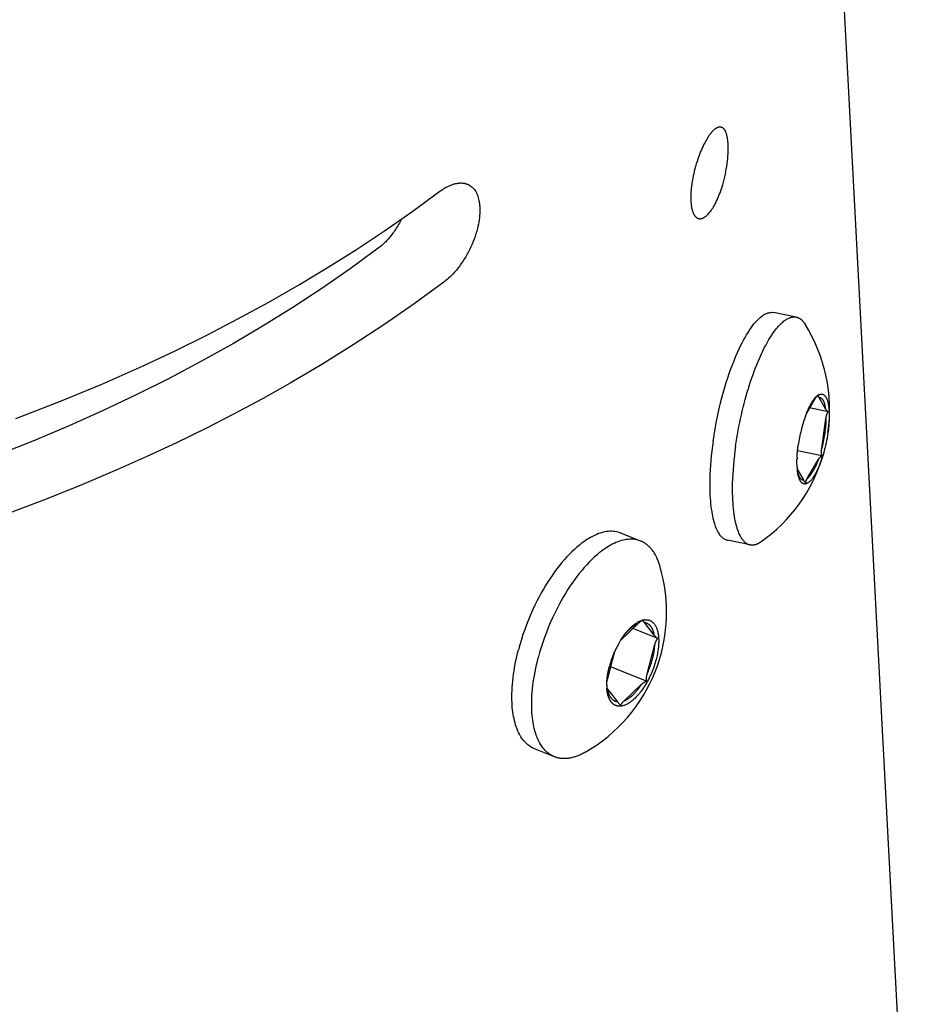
# Model space of a CAD drawing. Extents: x 0 to 1189, y 0 to 841.
# Tile 16 of 84: x 145 to 167, y 132 to 156. Entities that reach past the tile are written whole.
import ezdxf

# ---------------------------------------------------------------- set-up
doc = ezdxf.new("R2010")
doc.units = 0
doc.header["$LTSCALE"] = 65.395
doc.layers.add('connessioni_resistenze_c0_BL8', color=7, linetype='CONTINUOUS')

# ---------------------------------------------------------------- blocks, each defined once
blk = doc.blocks.new('CONNESSIONI_RESISTENZE_C0_BL8', base_point=(121.248, 178.508))
at = {"layer": 'connessioni_resistenze_c0_BL8', "color": 2, "linetype": 'CONTINUOUS'}
for p, q in [((166.783, 125.785), (164.653, 166.052)), ((164.007, 148.803), (163.464, 148.913)), ((164.459, 146.83), (164.253, 146.476)), ((164.713, 146.593), (164.557, 146.869)), ((164.78, 146.521), (164.332, 146.612)), ((164.622, 145.636), (164.725, 146.357)), ((164.629, 145.459), (164.041, 145.578)), ((164.276, 144.913), (164.537, 145.36)), ((164.034, 145.135), (164.18, 144.876)), ((160.257, 143.404), (159.779, 143.595)), ((162.895, 143.315), (162.352, 143.425)), ((160.196, 141.415), (159.777, 141.018)), ((160.669, 141.056), (160.07, 141.295)), ((159.63, 140.743), (159.451, 140.061)), ((160.399, 140.029), (159.533, 140.375)), ((159.851, 139.545), (160.273, 139.945)), ((158.178, 138.204), (157.701, 138.395))]:
    blk.add_line(p, q, dxfattribs=at)
for points in [[(162.194, 153.381), (162.187, 153.383), (162.181, 153.383), (162.174, 153.384), (162.168, 153.384), (162.161, 153.384), (162.154, 153.383), (162.148, 153.382), (162.14, 153.381), (162.133, 153.379), (162.126, 153.377), (162.118, 153.374), (162.111, 153.371), (162.104, 153.368), (162.098, 153.365), (162.088, 153.36), (162.079, 153.355), (162.07, 153.349), (162.061, 153.343), (162.053, 153.337), (162.044, 153.331), (162.035, 153.323), (162.025, 153.314), (162.016, 153.306), (162.007, 153.297), (161.998, 153.288), (161.989, 153.279), (161.977, 153.266), (161.966, 153.253), (161.954, 153.239), (161.943, 153.225), (161.933, 153.212), (161.921, 153.195), (161.909, 153.179), (161.897, 153.163), (161.886, 153.146), (161.875, 153.129), (161.863, 153.11), (161.852, 153.091), (161.841, 153.072), (161.829, 153.052), (161.819, 153.033), (161.804, 153.006), (161.79, 152.979), (161.776, 152.952), (161.763, 152.924)], [(162.367, 152.962), (162.366, 152.981), (162.364, 152.999), (162.363, 153.017), (162.361, 153.036), (162.359, 153.054), (162.357, 153.073), (162.354, 153.091), (162.351, 153.109), (162.348, 153.127), (162.345, 153.141), (162.342, 153.155), (162.339, 153.169), (162.336, 153.183), (162.332, 153.197), (162.329, 153.209), (162.325, 153.221), (162.321, 153.232), (162.317, 153.244), (162.312, 153.256), (162.309, 153.264), (162.305, 153.272), (162.301, 153.281), (162.297, 153.289), (162.293, 153.297), (162.288, 153.304), (162.284, 153.311), (162.28, 153.317), (162.275, 153.324), (162.27, 153.33), (162.265, 153.336), (162.26, 153.342), (162.256, 153.346), (162.252, 153.35), (162.248, 153.354), (162.243, 153.358), (162.238, 153.361), (162.234, 153.364), (162.229, 153.368), (162.224, 153.37), (162.219, 153.373), (162.214, 153.375), (162.209, 153.377), (162.204, 153.379), (162.199, 153.38), (162.194, 153.381)], [(161.763, 152.924), (161.743, 152.88), (161.723, 152.836), (161.704, 152.791), (161.685, 152.746), (161.668, 152.7), (161.651, 152.654), (161.635, 152.608), (161.616, 152.551), (161.598, 152.493), (161.581, 152.435), (161.565, 152.376), (161.55, 152.317), (161.536, 152.258), (161.525, 152.209), (161.515, 152.16), (161.506, 152.11), (161.498, 152.06), (161.49, 152.011), (161.484, 151.961), (161.478, 151.911), (161.474, 151.87), (161.471, 151.83), (161.468, 151.789), (161.467, 151.749), (161.466, 151.711), (161.466, 151.674), (161.466, 151.637), (161.468, 151.6)], [(161.852, 151.252), (161.87, 151.269), (161.888, 151.287), (161.904, 151.306), (161.923, 151.328), (161.94, 151.35), (161.957, 151.373), (161.976, 151.401), (161.994, 151.429), (162.011, 151.457), (162.028, 151.485), (162.044, 151.514), (162.06, 151.544), (162.08, 151.585), (162.1, 151.627), (162.119, 151.669), (162.136, 151.711), (162.154, 151.754), (162.171, 151.801), (162.188, 151.848), (162.205, 151.896), (162.22, 151.944), (162.235, 151.992), (162.253, 152.055), (162.269, 152.118), (162.285, 152.181), (162.299, 152.245), (162.312, 152.309), (162.323, 152.373), (162.334, 152.436), (162.343, 152.501), (162.351, 152.561), (162.357, 152.622), (162.362, 152.683), (162.366, 152.744), (162.368, 152.787), (162.369, 152.831), (162.369, 152.875), (162.368, 152.918), (162.367, 152.962)], [(155.415, 151.835), (155.436, 151.85), (155.457, 151.865), (155.479, 151.879), (155.5, 151.893), (155.522, 151.906), (155.545, 151.919), (155.567, 151.931), (155.59, 151.943), (155.608, 151.953), (155.627, 151.961), (155.645, 151.97), (155.664, 151.978), (155.682, 151.985), (155.701, 151.992), (155.72, 151.999), (155.74, 152.005), (155.759, 152.011), (155.779, 152.016), (155.794, 152.02), (155.81, 152.023), (155.826, 152.026), (155.841, 152.029), (155.857, 152.031), (155.873, 152.033), (155.889, 152.034), (155.905, 152.035), (155.921, 152.035), (155.937, 152.035), (155.953, 152.034), (155.966, 152.033), (155.979, 152.032), (155.992, 152.03), (156.006, 152.027), (156.019, 152.025), (156.032, 152.022), (156.044, 152.018), (156.056, 152.014), (156.069, 152.01), (156.081, 152.006), (156.093, 152.001), (156.104, 151.995)], [(156.104, 151.995), (156.128, 151.983), (156.15, 151.969), (156.172, 151.953), (156.192, 151.936), (156.212, 151.917), (156.231, 151.896), (156.248, 151.875), (156.265, 151.852), (156.281, 151.826), (156.295, 151.799), (156.309, 151.772), (156.32, 151.744), (156.332, 151.712), (156.342, 151.679), (156.351, 151.647), (156.358, 151.614), (156.365, 151.575), (156.371, 151.536), (156.375, 151.497), (156.378, 151.457), (156.38, 151.418), (156.38, 151.378), (156.379, 151.339), (156.378, 151.3), (156.374, 151.247), (156.369, 151.195), (156.362, 151.143), (156.353, 151.091), (156.344, 151.04), (156.333, 150.989), (156.321, 150.938), (156.304, 150.873), (156.285, 150.81), (156.264, 150.746), (156.242, 150.684), (156.218, 150.622), (156.193, 150.56), (156.165, 150.498), (156.136, 150.437), (156.105, 150.377), (156.073, 150.317), (156.039, 150.258), (156.004, 150.2), (155.969, 150.145), (155.932, 150.091), (155.894, 150.039), (155.854, 149.987), (155.813, 149.936), (155.771, 149.886), (155.736, 149.849), (155.701, 149.812), (155.665, 149.776), (155.627, 149.741), (155.589, 149.707), (155.55, 149.674), (155.509, 149.643)], [(145.19, 146.357), (146.224, 146.756), (147.248, 147.18), (148.261, 147.629), (149.03, 147.99), (149.793, 148.366), (150.547, 148.757), (151.293, 149.164), (152.031, 149.586), (152.723, 150.003), (153.406, 150.434), (154.08, 150.881), (154.743, 151.343), (155.415, 151.835)], [(161.468, 151.6), (161.469, 151.582), (161.47, 151.564), (161.472, 151.545), (161.474, 151.527), (161.476, 151.509), (161.478, 151.49), (161.481, 151.472), (161.484, 151.454), (161.487, 151.436), (161.49, 151.424), (161.493, 151.412), (161.495, 151.4), (161.498, 151.388), (161.502, 151.377), (161.505, 151.365), (161.509, 151.353), (161.513, 151.342), (161.517, 151.33), (161.522, 151.319), (161.527, 151.308), (161.53, 151.299), (161.534, 151.291), (161.539, 151.283), (161.543, 151.274), (161.548, 151.266), (161.553, 151.258), (161.557, 151.252), (161.562, 151.245), (161.567, 151.238), (161.572, 151.232), (161.578, 151.226), (161.583, 151.22), (161.589, 151.215), (161.594, 151.21), (161.6, 151.205), (161.605, 151.201), (161.611, 151.197), (161.617, 151.193), (161.623, 151.19), (161.629, 151.187), (161.636, 151.184), (161.642, 151.181), (161.648, 151.179), (161.655, 151.177)], [(161.655, 151.177), (161.659, 151.176), (161.664, 151.175), (161.668, 151.175), (161.673, 151.174), (161.677, 151.174), (161.682, 151.173), (161.687, 151.173), (161.691, 151.173), (161.696, 151.174), (161.7, 151.174), (161.705, 151.174), (161.71, 151.175), (161.715, 151.176), (161.72, 151.177), (161.725, 151.178), (161.73, 151.179), (161.735, 151.18), (161.739, 151.182), (161.744, 151.184), (161.749, 151.185), (161.754, 151.187), (161.759, 151.19), (161.765, 151.192), (161.77, 151.194), (161.775, 151.197), (161.78, 151.2), (161.785, 151.202), (161.79, 151.205), (161.795, 151.208), (161.8, 151.211), (161.806, 151.215), (161.812, 151.22), (161.818, 151.224), (161.823, 151.228), (161.829, 151.233), (161.835, 151.237), (161.841, 151.242), (161.846, 151.247), (161.852, 151.252)], [(154.49, 151.166), (154.474, 151.134), (154.457, 151.101), (154.439, 151.069), (154.421, 151.037), (154.402, 151.006), (154.383, 150.975), (154.363, 150.944), (154.343, 150.913), (154.323, 150.883), (154.302, 150.853), (154.28, 150.823), (154.258, 150.794), (154.236, 150.765), (154.216, 150.74), (154.195, 150.715), (154.174, 150.691), (154.153, 150.667), (154.132, 150.644), (154.109, 150.62), (154.087, 150.598), (154.066, 150.577), (154.044, 150.556), (154.022, 150.536), (154, 150.517), (153.977, 150.498), (153.954, 150.479), (153.93, 150.461)], [(153.93, 150.461), (153.255, 149.968), (152.568, 149.492), (151.868, 149.034), (151.158, 148.593), (150.437, 148.168), (149.666, 147.738), (148.885, 147.325), (148.096, 146.93), (147.298, 146.552), (146.492, 146.191), (145.642, 145.831), (144.784, 145.49)], [(155.509, 149.643), (154.794, 149.12), (154.065, 148.616), (153.324, 148.131), (152.571, 147.663), (151.807, 147.213), (151.135, 146.836), (150.456, 146.472), (149.771, 146.12), (149.062, 145.773), (148.346, 145.439), (147.625, 145.117), (146.724, 144.736), (145.815, 144.374), (144.899, 144.03)], [(162.003, 145.803), (162.026, 145.955), (162.051, 146.106), (162.079, 146.257), (162.11, 146.408), (162.143, 146.557), (162.178, 146.706), (162.216, 146.854), (162.256, 147.001), (162.288, 147.113), (162.322, 147.224), (162.357, 147.335), (162.394, 147.445), (162.433, 147.554), (162.47, 147.653), (162.508, 147.751), (162.548, 147.848), (162.59, 147.945), (162.633, 148.04), (162.667, 148.111), (162.703, 148.181), (162.739, 148.25), (162.774, 148.313), (162.81, 148.375), (162.847, 148.435), (162.882, 148.489), (162.918, 148.541), (162.956, 148.593), (162.99, 148.637), (163.026, 148.68), (163.064, 148.721), (163.089, 148.747), (163.115, 148.771), (163.142, 148.795), (163.17, 148.818), (163.194, 148.836), (163.22, 148.853), (163.246, 148.869), (163.273, 148.883), (163.296, 148.893), (163.321, 148.902), (163.346, 148.909), (163.371, 148.915), (163.394, 148.917), (163.418, 148.918), (163.441, 148.917), (163.464, 148.913)], [(162.998, 147.503), (163.027, 147.579), (163.057, 147.655), (163.088, 147.73), (163.12, 147.804), (163.144, 147.859), (163.169, 147.913), (163.194, 147.967), (163.22, 148.021), (163.247, 148.074), (163.272, 148.121), (163.297, 148.168), (163.324, 148.215), (163.351, 148.261), (163.378, 148.307), (163.403, 148.346), (163.429, 148.385), (163.456, 148.424), (163.483, 148.462), (163.511, 148.499), (163.532, 148.525), (163.553, 148.55), (163.574, 148.575), (163.596, 148.6), (163.619, 148.624), (163.643, 148.647), (163.662, 148.666), (163.683, 148.684), (163.704, 148.701), (163.726, 148.718), (163.748, 148.733), (163.771, 148.748), (163.791, 148.76), (163.811, 148.771), (163.833, 148.78), (163.847, 148.786), (163.862, 148.792), (163.877, 148.796), (163.893, 148.8), (163.907, 148.803), (163.922, 148.806), (163.936, 148.807), (163.951, 148.808), (163.965, 148.808), (163.979, 148.807), (163.993, 148.805), (164.007, 148.803)], [(164.007, 148.803), (164.014, 148.802), (164.021, 148.8), (164.028, 148.798), (164.034, 148.796), (164.041, 148.794), (164.048, 148.791), (164.054, 148.788), (164.061, 148.786), (164.067, 148.783), (164.074, 148.779), (164.08, 148.776), (164.087, 148.772), (164.093, 148.768), (164.1, 148.764), (164.106, 148.76), (164.112, 148.756), (164.118, 148.751), (164.124, 148.747), (164.13, 148.741), (164.136, 148.736), (164.142, 148.73), (164.148, 148.725), (164.154, 148.719), (164.16, 148.713), (164.165, 148.707), (164.171, 148.701), (164.176, 148.695), (164.182, 148.688), (164.188, 148.681), (164.194, 148.674), (164.199, 148.666), (164.205, 148.659), (164.21, 148.651), (164.215, 148.644), (164.22, 148.636), (164.225, 148.628)], [(162.546, 145.693), (162.56, 145.787), (162.575, 145.882), (162.591, 145.976), (162.608, 146.07), (162.626, 146.164), (162.645, 146.258), (162.664, 146.352), (162.685, 146.445), (162.707, 146.538), (162.73, 146.632), (162.753, 146.722), (162.777, 146.813), (162.802, 146.903), (162.828, 146.993), (162.855, 147.083), (162.882, 147.167), (162.909, 147.252), (162.938, 147.336), (162.967, 147.42), (162.998, 147.503)], [(164.527, 146.912), (164.524, 146.91), (164.521, 146.907), (164.518, 146.904), (164.515, 146.902), (164.512, 146.899), (164.509, 146.896), (164.506, 146.893), (164.503, 146.89), (164.5, 146.886), (164.497, 146.883), (164.494, 146.879), (164.491, 146.876), (164.488, 146.872), (164.485, 146.868), (164.482, 146.865), (164.479, 146.861), (164.476, 146.857), (164.474, 146.853), (164.471, 146.849), (164.469, 146.846), (164.466, 146.842), (164.464, 146.838), (164.461, 146.834), (164.459, 146.83)], [(164.476, 146.87), (164.479, 146.873), (164.482, 146.876), (164.485, 146.879), (164.488, 146.882), (164.491, 146.884), (164.493, 146.887), (164.496, 146.889), (164.498, 146.892), (164.501, 146.894), (164.504, 146.896), (164.506, 146.899), (164.509, 146.901), (164.512, 146.903), (164.515, 146.905), (164.517, 146.908), (164.52, 146.91), (164.523, 146.912)], [(164.526, 146.914), (164.528, 146.915), (164.53, 146.917), (164.531, 146.918), (164.533, 146.919), (164.535, 146.92), (164.537, 146.921), (164.539, 146.923), (164.54, 146.924), (164.542, 146.925), (164.544, 146.926), (164.546, 146.927), (164.548, 146.928), (164.55, 146.929), (164.552, 146.93), (164.554, 146.931)], [(164.551, 146.929), (164.549, 146.928), (164.548, 146.927), (164.546, 146.926), (164.545, 146.925), (164.543, 146.924), (164.541, 146.923), (164.54, 146.921), (164.538, 146.92), (164.537, 146.919), (164.535, 146.918), (164.533, 146.917), (164.532, 146.916), (164.53, 146.915), (164.529, 146.913), (164.527, 146.912)], [(164.545, 146.896), (164.545, 146.897), (164.545, 146.898), (164.545, 146.899), (164.544, 146.9), (164.544, 146.9), (164.544, 146.901), (164.544, 146.902), (164.544, 146.903), (164.544, 146.904), (164.544, 146.905), (164.544, 146.906), (164.543, 146.907), (164.543, 146.907), (164.543, 146.908), (164.543, 146.909), (164.543, 146.91), (164.543, 146.911), (164.543, 146.912), (164.544, 146.913), (164.544, 146.914), (164.544, 146.914), (164.544, 146.915), (164.544, 146.916), (164.544, 146.917), (164.544, 146.917), (164.544, 146.918), (164.545, 146.919), (164.545, 146.919), (164.545, 146.92), (164.545, 146.921), (164.546, 146.922), (164.546, 146.922), (164.546, 146.923), (164.547, 146.923), (164.547, 146.924), (164.548, 146.925), (164.548, 146.925), (164.548, 146.926), (164.549, 146.926), (164.549, 146.927), (164.55, 146.928), (164.55, 146.928), (164.551, 146.929)], [(164.554, 146.931), (164.555, 146.932), (164.556, 146.932), (164.557, 146.933), (164.559, 146.934), (164.56, 146.934), (164.561, 146.935), (164.562, 146.935), (164.564, 146.936), (164.565, 146.936), (164.566, 146.937), (164.567, 146.938), (164.568, 146.938)], [(164.568, 146.938), (164.577, 146.941), (164.585, 146.944), (164.594, 146.946), (164.603, 146.947), (164.611, 146.948), (164.619, 146.948), (164.627, 146.947), (164.635, 146.946), (164.643, 146.944), (164.651, 146.941), (164.658, 146.938), (164.665, 146.934), (164.673, 146.929), (164.68, 146.924), (164.687, 146.918), (164.693, 146.911), (164.7, 146.904), (164.707, 146.896), (164.713, 146.888), (164.719, 146.879), (164.725, 146.869), (164.731, 146.859), (164.736, 146.848), (164.741, 146.837), (164.747, 146.822), (164.753, 146.806), (164.759, 146.79), (164.764, 146.774), (164.768, 146.758), (164.772, 146.742), (164.776, 146.725), (164.781, 146.701), (164.785, 146.677), (164.789, 146.653), (164.792, 146.629), (164.795, 146.605), (164.797, 146.58), (164.8, 146.546), (164.801, 146.512), (164.803, 146.477), (164.803, 146.443), (164.803, 146.408), (164.803, 146.369), (164.802, 146.331), (164.8, 146.292), (164.798, 146.253), (164.795, 146.215), (164.791, 146.173), (164.787, 146.132), (164.783, 146.09), (164.777, 146.049), (164.772, 146.008)], [(164.228, 146.41), (164.236, 146.433), (164.245, 146.456), (164.254, 146.479), (164.263, 146.503), (164.273, 146.526), (164.283, 146.548), (164.293, 146.571), (164.303, 146.594), (164.314, 146.616), (164.325, 146.639), (164.333, 146.655), (164.341, 146.671), (164.35, 146.686), (164.358, 146.702), (164.367, 146.718), (164.376, 146.733), (164.384, 146.747), (164.393, 146.76), (164.401, 146.773), (164.41, 146.786), (164.419, 146.799), (164.428, 146.812)], [(164.459, 146.83), (164.456, 146.827), (164.452, 146.824), (164.449, 146.822), (164.446, 146.819), (164.443, 146.816), (164.439, 146.812), (164.435, 146.809), (164.432, 146.805), (164.428, 146.801), (164.425, 146.798), (164.421, 146.794), (164.418, 146.79), (164.414, 146.786), (164.411, 146.782), (164.407, 146.779), (164.404, 146.775), (164.401, 146.771), (164.397, 146.767), (164.394, 146.763)], [(164.428, 146.812), (164.431, 146.816), (164.434, 146.82), (164.437, 146.824), (164.44, 146.828), (164.443, 146.832), (164.447, 146.836), (164.45, 146.84), (164.453, 146.843), (164.456, 146.847), (164.459, 146.851), (164.463, 146.855), (164.466, 146.859), (164.469, 146.862), (164.473, 146.866), (164.476, 146.87)], [(164.557, 146.869), (164.556, 146.871), (164.555, 146.873), (164.554, 146.874), (164.553, 146.876), (164.553, 146.877), (164.552, 146.878), (164.552, 146.88), (164.551, 146.881), (164.551, 146.882), (164.55, 146.883), (164.55, 146.884), (164.549, 146.885), (164.549, 146.887), (164.548, 146.888), (164.548, 146.889), (164.547, 146.89), (164.547, 146.891), (164.546, 146.892), (164.546, 146.894), (164.546, 146.895), (164.545, 146.896)], [(164.557, 146.869), (164.562, 146.869), (164.566, 146.868), (164.571, 146.867), (164.575, 146.866), (164.58, 146.865), (164.584, 146.863), (164.588, 146.862), (164.592, 146.86), (164.596, 146.858), (164.6, 146.856), (164.603, 146.854), (164.607, 146.851), (164.61, 146.849), (164.614, 146.846), (164.617, 146.843), (164.621, 146.84), (164.624, 146.836), (164.627, 146.833), (164.63, 146.83), (164.633, 146.826), (164.637, 146.821), (164.641, 146.816), (164.645, 146.811), (164.648, 146.805), (164.651, 146.8), (164.655, 146.795), (164.659, 146.787), (164.663, 146.78), (164.666, 146.772), (164.67, 146.764), (164.673, 146.756), (164.676, 146.749), (164.679, 146.741), (164.682, 146.733), (164.684, 146.724), (164.687, 146.716), (164.689, 146.708), (164.692, 146.697), (164.695, 146.685), (164.698, 146.674), (164.701, 146.662), (164.703, 146.651), (164.705, 146.639), (164.707, 146.628), (164.709, 146.616), (164.711, 146.604), (164.713, 146.593)], [(164.78, 146.521), (164.777, 146.523), (164.774, 146.525), (164.771, 146.528), (164.768, 146.53), (164.765, 146.532), (164.762, 146.535), (164.759, 146.537), (164.756, 146.54), (164.754, 146.542), (164.751, 146.545), (164.748, 146.547), (164.745, 146.55), (164.743, 146.553), (164.74, 146.555), (164.738, 146.558), (164.735, 146.561), (164.733, 146.564), (164.73, 146.567), (164.728, 146.57), (164.725, 146.573), (164.723, 146.576), (164.721, 146.58), (164.719, 146.583), (164.717, 146.586), (164.715, 146.589), (164.713, 146.593)], [(164.725, 146.357), (164.726, 146.364), (164.727, 146.371), (164.729, 146.379), (164.73, 146.386), (164.731, 146.393), (164.733, 146.4), (164.734, 146.407), (164.736, 146.415), (164.738, 146.422), (164.74, 146.429), (164.742, 146.436), (164.744, 146.443), (164.746, 146.449), (164.748, 146.455), (164.75, 146.461), (164.752, 146.466), (164.754, 146.472), (164.756, 146.478), (164.759, 146.484), (164.761, 146.488), (164.763, 146.492), (164.765, 146.497), (164.768, 146.501), (164.77, 146.505), (164.772, 146.509), (164.775, 146.513), (164.778, 146.517), (164.78, 146.521)], [(164.725, 146.357), (164.725, 146.322), (164.723, 146.286), (164.722, 146.251), (164.719, 146.216), (164.717, 146.181), (164.713, 146.146), (164.71, 146.111), (164.706, 146.076), (164.701, 146.041), (164.696, 146.006), (164.69, 145.964), (164.683, 145.923), (164.676, 145.881), (164.669, 145.84), (164.66, 145.799), (164.652, 145.758), (164.642, 145.717), (164.633, 145.677), (164.622, 145.636)], [(164.772, 146.008), (164.763, 145.947), (164.752, 145.886), (164.741, 145.826), (164.729, 145.765), (164.715, 145.705), (164.701, 145.645), (164.686, 145.586), (164.672, 145.535), (164.658, 145.486), (164.642, 145.436), (164.626, 145.387), (164.611, 145.341), (164.594, 145.295), (164.577, 145.25), (164.559, 145.206), (164.545, 145.174), (164.531, 145.143), (164.516, 145.112), (164.501, 145.081), (164.485, 145.05), (164.471, 145.025), (164.457, 144.999), (164.442, 144.974), (164.426, 144.95), (164.41, 144.926), (164.398, 144.91), (164.386, 144.895), (164.374, 144.88), (164.361, 144.865), (164.348, 144.851), (164.334, 144.838), (164.324, 144.829), (164.315, 144.821), (164.305, 144.814), (164.294, 144.806), (164.284, 144.8), (164.273, 144.794), (164.261, 144.789)], [(162.003, 145.803), (161.987, 145.688), (161.973, 145.573), (161.96, 145.457), (161.95, 145.342), (161.941, 145.233), (161.934, 145.123), (161.928, 145.014), (161.924, 144.905), (161.923, 144.825), (161.923, 144.745), (161.923, 144.665), (161.925, 144.585), (161.929, 144.505), (161.933, 144.435), (161.938, 144.365), (161.944, 144.295), (161.952, 144.225), (161.962, 144.155), (161.97, 144.104), (161.979, 144.052), (161.989, 144.001), (161.999, 143.955), (162.01, 143.91), (162.023, 143.864), (162.035, 143.824), (162.048, 143.783), (162.063, 143.744), (162.077, 143.709), (162.093, 143.675), (162.11, 143.641), (162.122, 143.62), (162.134, 143.599), (162.148, 143.578), (162.162, 143.558), (162.176, 143.541), (162.19, 143.524), (162.205, 143.509), (162.22, 143.494), (162.235, 143.481), (162.251, 143.469), (162.267, 143.459), (162.284, 143.449), (162.3, 143.441), (162.317, 143.435), (162.334, 143.429), (162.352, 143.425)], [(164.029, 145.419), (164.03, 145.443), (164.032, 145.467), (164.033, 145.491), (164.035, 145.517), (164.037, 145.542), (164.04, 145.567), (164.042, 145.593), (164.045, 145.618), (164.048, 145.643), (164.051, 145.669), (164.054, 145.694), (164.058, 145.719)], [(162.546, 145.693), (162.53, 145.578), (162.516, 145.463), (162.503, 145.347), (162.493, 145.232), (162.484, 145.122), (162.477, 145.013), (162.471, 144.904), (162.467, 144.795), (162.466, 144.715), (162.466, 144.635), (162.466, 144.555), (162.468, 144.475), (162.472, 144.395), (162.476, 144.325), (162.481, 144.255), (162.487, 144.185), (162.495, 144.115), (162.505, 144.045), (162.513, 143.994), (162.522, 143.942), (162.532, 143.891), (162.542, 143.845), (162.553, 143.8), (162.566, 143.754), (162.578, 143.714), (162.591, 143.673), (162.606, 143.634), (162.62, 143.599), (162.636, 143.565), (162.653, 143.531), (162.665, 143.51), (162.677, 143.489), (162.691, 143.468), (162.705, 143.448), (162.719, 143.431), (162.733, 143.414), (162.748, 143.398), (162.763, 143.384), (162.778, 143.371), (162.794, 143.359), (162.81, 143.349), (162.827, 143.339), (162.843, 143.331), (162.86, 143.324), (162.877, 143.319), (162.895, 143.315)], [(164.629, 145.459), (164.627, 145.464), (164.625, 145.469), (164.624, 145.474), (164.623, 145.48), (164.622, 145.485), (164.621, 145.49), (164.62, 145.495), (164.619, 145.5), (164.618, 145.505), (164.618, 145.511), (164.617, 145.516), (164.617, 145.521), (164.616, 145.526), (164.616, 145.532), (164.616, 145.537), (164.616, 145.542), (164.616, 145.548), (164.616, 145.555), (164.616, 145.562), (164.616, 145.57), (164.616, 145.577), (164.617, 145.585), (164.617, 145.592), (164.618, 145.599), (164.619, 145.607), (164.619, 145.614), (164.62, 145.621), (164.621, 145.629), (164.622, 145.636)], [(164.03, 145.189), (164.029, 145.204), (164.028, 145.219), (164.028, 145.234), (164.027, 145.25), (164.027, 145.266), (164.026, 145.282), (164.026, 145.298), (164.026, 145.314), (164.026, 145.33), (164.027, 145.346), (164.027, 145.362), (164.027, 145.378)], [(164.537, 145.36), (164.527, 145.335), (164.517, 145.31), (164.507, 145.285), (164.497, 145.26), (164.486, 145.235), (164.475, 145.211), (164.467, 145.192), (164.458, 145.174), (164.449, 145.156), (164.44, 145.137), (164.43, 145.119), (164.42, 145.102), (164.41, 145.084), (164.402, 145.071), (164.395, 145.058), (164.387, 145.046), (164.379, 145.033), (164.37, 145.021), (164.362, 145.008), (164.353, 144.996), (164.343, 144.985), (164.337, 144.976), (164.33, 144.968), (164.323, 144.96), (164.316, 144.952), (164.309, 144.945), (164.301, 144.937), (164.294, 144.93), (164.286, 144.923), (164.278, 144.916)], [(164.537, 145.36), (164.539, 145.365), (164.542, 145.369), (164.545, 145.374), (164.548, 145.378), (164.551, 145.383), (164.554, 145.387), (164.556, 145.391), (164.559, 145.394), (164.561, 145.398), (164.564, 145.401), (164.567, 145.405), (164.57, 145.408), (164.572, 145.411), (164.575, 145.415), (164.578, 145.418), (164.581, 145.421), (164.584, 145.424), (164.587, 145.427), (164.591, 145.43), (164.594, 145.433), (164.597, 145.436), (164.6, 145.439), (164.604, 145.442), (164.607, 145.445), (164.611, 145.447), (164.614, 145.45), (164.618, 145.452), (164.621, 145.455), (164.625, 145.457), (164.629, 145.459)], [(164.138, 144.814), (164.134, 144.818), (164.13, 144.823), (164.126, 144.827), (164.122, 144.832), (164.119, 144.837), (164.115, 144.842), (164.112, 144.847), (164.109, 144.852), (164.105, 144.857), (164.102, 144.862), (164.098, 144.87), (164.095, 144.877), (164.091, 144.885), (164.088, 144.892), (164.085, 144.9), (164.081, 144.908), (164.079, 144.915), (164.076, 144.923), (164.073, 144.931), (164.07, 144.942), (164.066, 144.952), (164.063, 144.963), (164.06, 144.974), (164.058, 144.985), (164.055, 144.996), (164.053, 145.007), (164.051, 145.018), (164.048, 145.033), (164.045, 145.047), (164.043, 145.062), (164.041, 145.077), (164.039, 145.092), (164.037, 145.107), (164.035, 145.122)], [(164.046, 145.043), (164.048, 145.036), (164.05, 145.028), (164.052, 145.021), (164.055, 145.014), (164.057, 145.007), (164.06, 145), (164.062, 144.993), (164.065, 144.986), (164.068, 144.98), (164.071, 144.973), (164.073, 144.968), (164.076, 144.963), (164.078, 144.958), (164.081, 144.953), (164.084, 144.948), (164.086, 144.944), (164.089, 144.939), (164.092, 144.935), (164.095, 144.93), (164.099, 144.926), (164.102, 144.921), (164.105, 144.918), (164.107, 144.915), (164.11, 144.912), (164.113, 144.909), (164.116, 144.906), (164.119, 144.903), (164.122, 144.901), (164.125, 144.898), (164.128, 144.896), (164.132, 144.893), (164.135, 144.891), (164.139, 144.889), (164.142, 144.887), (164.145, 144.886), (164.148, 144.884), (164.152, 144.883), (164.155, 144.881), (164.158, 144.88), (164.162, 144.879), (164.165, 144.878), (164.169, 144.878), (164.173, 144.877), (164.176, 144.877), (164.18, 144.876)], [(164.205, 144.78), (164.202, 144.78), (164.2, 144.78), (164.198, 144.781), (164.196, 144.781), (164.193, 144.782), (164.191, 144.782), (164.189, 144.783), (164.187, 144.783), (164.185, 144.784), (164.182, 144.785), (164.18, 144.786), (164.178, 144.786), (164.176, 144.787), (164.174, 144.788), (164.172, 144.789), (164.17, 144.79), (164.168, 144.791), (164.165, 144.793), (164.163, 144.794), (164.161, 144.795), (164.159, 144.797), (164.157, 144.798), (164.155, 144.799), (164.153, 144.801), (164.151, 144.802), (164.149, 144.804), (164.147, 144.805), (164.145, 144.807), (164.143, 144.809), (164.142, 144.81), (164.14, 144.812), (164.138, 144.814)], [(164.18, 144.876), (164.181, 144.874), (164.183, 144.871), (164.184, 144.869), (164.186, 144.866), (164.187, 144.864), (164.189, 144.861), (164.191, 144.859), (164.193, 144.856), (164.195, 144.854), (164.197, 144.851), (164.198, 144.849), (164.2, 144.847), (164.202, 144.844), (164.204, 144.842), (164.207, 144.84), (164.209, 144.837), (164.211, 144.835), (164.213, 144.833), (164.215, 144.831), (164.217, 144.829), (164.22, 144.826), (164.222, 144.824)], [(164.261, 144.789), (164.259, 144.788), (164.257, 144.787), (164.255, 144.787), (164.253, 144.786), (164.251, 144.785), (164.249, 144.784), (164.247, 144.784), (164.245, 144.783), (164.243, 144.783), (164.241, 144.782), (164.239, 144.782), (164.237, 144.781), (164.235, 144.781), (164.233, 144.781), (164.231, 144.78), (164.229, 144.78), (164.227, 144.78), (164.225, 144.78), (164.223, 144.78), (164.221, 144.779), (164.219, 144.779), (164.217, 144.779), (164.215, 144.779), (164.213, 144.779), (164.211, 144.779), (164.209, 144.779), (164.207, 144.78), (164.205, 144.78)], [(164.222, 144.824), (164.223, 144.823), (164.225, 144.822), (164.226, 144.821), (164.228, 144.819), (164.229, 144.818), (164.231, 144.817), (164.233, 144.815), (164.235, 144.814), (164.236, 144.813), (164.238, 144.811), (164.24, 144.81), (164.242, 144.809), (164.244, 144.807), (164.245, 144.806), (164.247, 144.805)], [(164.247, 144.805), (164.247, 144.807), (164.246, 144.81), (164.246, 144.812), (164.246, 144.815), (164.246, 144.818), (164.246, 144.82), (164.246, 144.823), (164.246, 144.825), (164.246, 144.828), (164.246, 144.831), (164.246, 144.833), (164.247, 144.836), (164.247, 144.838), (164.247, 144.841), (164.248, 144.843), (164.248, 144.846), (164.249, 144.849), (164.25, 144.851), (164.25, 144.854), (164.251, 144.856), (164.252, 144.859), (164.252, 144.861), (164.254, 144.865), (164.255, 144.869), (164.256, 144.873), (164.258, 144.877), (164.259, 144.88), (164.261, 144.884), (164.263, 144.888), (164.264, 144.891), (164.266, 144.895), (164.268, 144.898), (164.27, 144.902), (164.272, 144.906), (164.274, 144.909), (164.276, 144.913)], [(159.779, 143.595), (159.744, 143.608), (159.708, 143.618), (159.672, 143.627), (159.635, 143.633), (159.596, 143.637), (159.557, 143.639), (159.518, 143.639), (159.479, 143.636), (159.437, 143.631), (159.396, 143.624), (159.354, 143.615), (159.314, 143.605), (159.269, 143.591), (159.226, 143.575), (159.183, 143.558), (159.141, 143.539), (159.095, 143.517), (159.05, 143.492), (159.006, 143.467), (158.962, 143.44), (158.916, 143.409), (158.87, 143.377), (158.825, 143.344), (158.781, 143.309), (158.719, 143.257), (158.658, 143.203), (158.599, 143.148), (158.538, 143.086), (158.478, 143.023), (158.419, 142.958), (158.358, 142.886), (158.298, 142.812), (158.239, 142.737), (158.183, 142.66), (158.128, 142.583), (158.075, 142.504), (158.019, 142.418), (157.964, 142.331), (157.912, 142.242), (157.861, 142.153), (157.812, 142.063), (157.765, 141.972), (157.708, 141.857), (157.653, 141.741), (157.602, 141.625), (157.552, 141.507), (157.505, 141.388), (157.461, 141.269), (157.42, 141.149), (157.381, 141.028), (157.345, 140.906), (157.311, 140.784)], [(160.257, 143.404), (160.222, 143.417), (160.186, 143.427), (160.15, 143.436), (160.113, 143.442), (160.074, 143.446), (160.035, 143.448), (159.996, 143.448), (159.957, 143.445), (159.915, 143.44), (159.873, 143.433), (159.832, 143.425), (159.791, 143.414), (159.747, 143.4), (159.704, 143.384), (159.661, 143.367), (159.618, 143.348), (159.573, 143.326), (159.528, 143.302), (159.483, 143.276), (159.44, 143.249), (159.393, 143.218), (159.348, 143.186), (159.303, 143.153), (159.259, 143.118), (159.197, 143.066), (159.136, 143.012), (159.077, 142.957), (159.016, 142.895), (158.956, 142.832), (158.897, 142.767), (158.836, 142.695), (158.776, 142.621), (158.717, 142.546), (158.661, 142.469), (158.606, 142.392), (158.552, 142.313), (158.496, 142.227), (158.442, 142.14), (158.39, 142.051), (158.339, 141.962), (158.29, 141.872), (158.242, 141.781), (158.186, 141.666), (158.131, 141.55), (158.079, 141.434), (158.03, 141.316), (157.983, 141.197), (157.939, 141.078), (157.898, 140.958), (157.859, 140.837), (157.822, 140.715), (157.789, 140.593)], [(160.719, 142.813), (160.711, 142.836), (160.704, 142.86), (160.696, 142.883), (160.687, 142.907), (160.678, 142.93), (160.669, 142.953), (160.659, 142.976), (160.649, 142.998), (160.638, 143.021), (160.628, 143.04), (160.618, 143.06), (160.607, 143.079), (160.596, 143.099), (160.584, 143.118), (160.572, 143.136), (160.559, 143.155), (160.546, 143.173), (160.533, 143.19), (160.522, 143.205), (160.51, 143.218), (160.498, 143.232), (160.486, 143.246), (160.473, 143.259), (160.46, 143.271), (160.447, 143.284), (160.433, 143.296), (160.419, 143.308), (160.405, 143.319), (160.391, 143.329), (160.377, 143.339), (160.363, 143.349), (160.349, 143.358), (160.334, 143.367), (160.319, 143.375), (160.304, 143.383), (160.288, 143.391), (160.273, 143.398), (160.257, 143.404)], [(162.895, 143.315), (162.901, 143.313), (162.908, 143.312), (162.915, 143.311), (162.922, 143.311), (162.93, 143.31), (162.937, 143.31), (162.944, 143.31), (162.951, 143.31), (162.958, 143.31), (162.965, 143.311), (162.973, 143.311), (162.98, 143.312), (162.988, 143.313), (162.995, 143.315), (163.002, 143.316), (163.01, 143.318), (163.017, 143.319), (163.024, 143.321), (163.032, 143.324), (163.04, 143.326), (163.047, 143.329), (163.055, 143.332), (163.063, 143.335), (163.07, 143.338), (163.078, 143.341), (163.085, 143.345), (163.093, 143.348), (163.101, 143.353), (163.109, 143.357), (163.117, 143.361), (163.125, 143.366), (163.133, 143.371), (163.14, 143.376), (163.148, 143.381), (163.156, 143.386), (163.163, 143.391)], [(160.192, 141.452), (160.198, 141.455), (160.203, 141.458), (160.209, 141.461), (160.214, 141.464), (160.22, 141.466), (160.225, 141.469), (160.231, 141.471), (160.236, 141.474), (160.241, 141.476), (160.247, 141.478), (160.252, 141.48), (160.257, 141.483), (160.263, 141.485), (160.268, 141.487), (160.274, 141.488), (160.279, 141.49), (160.285, 141.492), (160.29, 141.494), (160.296, 141.495), (160.301, 141.497)], [(160.262, 141.468), (160.258, 141.465), (160.255, 141.463), (160.251, 141.46), (160.248, 141.458), (160.244, 141.455), (160.24, 141.452), (160.236, 141.449), (160.231, 141.446), (160.227, 141.442), (160.223, 141.439), (160.219, 141.436), (160.215, 141.432), (160.211, 141.429), (160.207, 141.425), (160.203, 141.422), (160.199, 141.418), (160.196, 141.415)], [(160.293, 141.485), (160.291, 141.484), (160.289, 141.483), (160.287, 141.482), (160.285, 141.481), (160.282, 141.48), (160.28, 141.478), (160.277, 141.477), (160.275, 141.475), (160.272, 141.474), (160.27, 141.472), (160.267, 141.471), (160.265, 141.469), (160.262, 141.468)], [(160.586, 141.137), (160.349, 141.44), (160.347, 141.442), (160.345, 141.444), (160.344, 141.446), (160.342, 141.449), (160.34, 141.451), (160.339, 141.453), (160.337, 141.455), (160.336, 141.458), (160.334, 141.46), (160.333, 141.462), (160.331, 141.465), (160.33, 141.467), (160.329, 141.469), (160.327, 141.472), (160.327, 141.473), (160.326, 141.474), (160.325, 141.475), (160.325, 141.476), (160.324, 141.478), (160.324, 141.479), (160.323, 141.48), (160.323, 141.481), (160.322, 141.482), (160.322, 141.484), (160.322, 141.485), (160.321, 141.486), (160.321, 141.487), (160.321, 141.488), (160.321, 141.489), (160.321, 141.489), (160.321, 141.49), (160.321, 141.491), (160.321, 141.491), (160.32, 141.492), (160.321, 141.493), (160.321, 141.494), (160.321, 141.494), (160.321, 141.495), (160.321, 141.496), (160.321, 141.496), (160.321, 141.497), (160.322, 141.498)], [(160.339, 141.504), (160.352, 141.506), (160.365, 141.507), (160.378, 141.508), (160.391, 141.508), (160.405, 141.507), (160.418, 141.506), (160.431, 141.504), (160.444, 141.501), (160.456, 141.498), (160.468, 141.494), (160.479, 141.489), (160.491, 141.484), (160.502, 141.478), (160.513, 141.472), (160.524, 141.465), (160.534, 141.457), (160.544, 141.449), (160.554, 141.44), (160.564, 141.43), (160.573, 141.42), (160.582, 141.409), (160.591, 141.398), (160.599, 141.387), (160.606, 141.376), (160.614, 141.362), (160.622, 141.348), (160.629, 141.334), (160.636, 141.319), (160.642, 141.304), (160.647, 141.289), (160.653, 141.274), (160.657, 141.259), (160.663, 141.238), (160.669, 141.218), (160.673, 141.197), (160.677, 141.176), (160.681, 141.154), (160.684, 141.133), (160.686, 141.112), (160.689, 141.083), (160.691, 141.055), (160.692, 141.026), (160.692, 140.997), (160.692, 140.969), (160.691, 140.94), (160.689, 140.908), (160.687, 140.876), (160.684, 140.845), (160.681, 140.813), (160.677, 140.781), (160.672, 140.75), (160.666, 140.716), (160.66, 140.682), (160.653, 140.649), (160.646, 140.615), (160.638, 140.582), (160.63, 140.549)], [(159.777, 141.018), (159.79, 141.038), (159.804, 141.058), (159.818, 141.078), (159.832, 141.098), (159.847, 141.117), (159.862, 141.137), (159.877, 141.156), (159.89, 141.171), (159.903, 141.186), (159.915, 141.2), (159.929, 141.215), (159.942, 141.229), (159.955, 141.243), (159.969, 141.257), (159.983, 141.27), (159.996, 141.282), (160.009, 141.294), (160.022, 141.305), (160.035, 141.316), (160.049, 141.327), (160.062, 141.338), (160.076, 141.348), (160.091, 141.358), (160.102, 141.365), (160.113, 141.372), (160.124, 141.379), (160.136, 141.386), (160.147, 141.392), (160.159, 141.398), (160.171, 141.404), (160.183, 141.41), (160.196, 141.415)], [(159.789, 141.038), (159.802, 141.057), (159.815, 141.076), (159.828, 141.096), (159.841, 141.115), (159.855, 141.133), (159.869, 141.152), (159.883, 141.17), (159.897, 141.189), (159.912, 141.207), (159.927, 141.224), (159.942, 141.242), (159.958, 141.259), (159.973, 141.276), (159.987, 141.29), (160, 141.304), (160.014, 141.317), (160.027, 141.33), (160.041, 141.343), (160.056, 141.355), (160.07, 141.368), (160.083, 141.378), (160.097, 141.389), (160.11, 141.399), (160.124, 141.409), (160.138, 141.419), (160.152, 141.428), (160.167, 141.437)], [(160.586, 141.137), (160.584, 141.148), (160.582, 141.159), (160.58, 141.17), (160.577, 141.181), (160.574, 141.192), (160.571, 141.203), (160.568, 141.214), (160.565, 141.224), (160.561, 141.235), (160.557, 141.245), (160.553, 141.256), (160.55, 141.264), (160.546, 141.272), (160.542, 141.28), (160.539, 141.288), (160.535, 141.296), (160.53, 141.303), (160.526, 141.311), (160.521, 141.318), (160.517, 141.326), (160.512, 141.333), (160.507, 141.34), (160.501, 141.347), (160.496, 141.353), (160.491, 141.359), (160.486, 141.365), (160.481, 141.37), (160.476, 141.376), (160.47, 141.381), (160.464, 141.386), (160.458, 141.391), (160.452, 141.396), (160.446, 141.4), (160.439, 141.404), (160.433, 141.408), (160.426, 141.412), (160.419, 141.416), (160.412, 141.42), (160.404, 141.423), (160.397, 141.426), (160.389, 141.428), (160.382, 141.431), (160.374, 141.433), (160.366, 141.435), (160.358, 141.436), (160.35, 141.438)], [(160.416, 140.204), (160.601, 140.908), (160.603, 140.915), (160.605, 140.922), (160.607, 140.929), (160.609, 140.936), (160.611, 140.943), (160.613, 140.95), (160.616, 140.957), (160.618, 140.964), (160.621, 140.97), (160.623, 140.977), (160.626, 140.984), (160.629, 140.989), (160.631, 140.995), (160.634, 141), (160.636, 141.006), (160.639, 141.011), (160.642, 141.017), (160.645, 141.022), (160.647, 141.026), (160.65, 141.03), (160.652, 141.034), (160.655, 141.037), (160.658, 141.041), (160.66, 141.045), (160.663, 141.049), (160.666, 141.052), (160.669, 141.056)], [(157.701, 138.395), (157.676, 138.405), (157.652, 138.417), (157.629, 138.429), (157.606, 138.443), (157.583, 138.458), (157.561, 138.474), (157.54, 138.49), (157.519, 138.508), (157.495, 138.531), (157.471, 138.554), (157.449, 138.579), (157.428, 138.605), (157.408, 138.632), (157.388, 138.659), (157.37, 138.687), (157.351, 138.72), (157.332, 138.753), (157.315, 138.787), (157.299, 138.822), (157.284, 138.857), (157.271, 138.892), (157.258, 138.928), (157.242, 138.976), (157.228, 139.025), (157.215, 139.074), (157.204, 139.124), (157.194, 139.174), (157.185, 139.224), (157.176, 139.281), (157.169, 139.338), (157.163, 139.395), (157.159, 139.452), (157.156, 139.509), (157.153, 139.567), (157.152, 139.643), (157.153, 139.72), (157.155, 139.796), (157.159, 139.872), (157.164, 139.948), (157.172, 140.03), (157.181, 140.112), (157.192, 140.194), (157.204, 140.276), (157.217, 140.357), (157.233, 140.443), (157.25, 140.529), (157.269, 140.614), (157.289, 140.699), (157.311, 140.784)], [(160.416, 140.204), (160.43, 140.235), (160.443, 140.267), (160.457, 140.298), (160.469, 140.33), (160.481, 140.362), (160.493, 140.394), (160.504, 140.427), (160.515, 140.459), (160.525, 140.492), (160.534, 140.525), (160.543, 140.558), (160.55, 140.587), (160.557, 140.616), (160.564, 140.646), (160.57, 140.675), (160.576, 140.705), (160.581, 140.734), (160.585, 140.762), (160.589, 140.79), (160.592, 140.818), (160.595, 140.846), (160.597, 140.873), (160.599, 140.901)], [(158.178, 138.204), (158.154, 138.214), (158.13, 138.226), (158.107, 138.238), (158.084, 138.252), (158.061, 138.267), (158.039, 138.283), (158.018, 138.299), (157.997, 138.317), (157.973, 138.34), (157.949, 138.363), (157.927, 138.388), (157.906, 138.414), (157.885, 138.441), (157.866, 138.468), (157.848, 138.496), (157.828, 138.529), (157.81, 138.562), (157.793, 138.596), (157.777, 138.631), (157.762, 138.666), (157.748, 138.701), (157.736, 138.737), (157.72, 138.785), (157.706, 138.834), (157.693, 138.883), (157.681, 138.933), (157.671, 138.983), (157.663, 139.033), (157.654, 139.09), (157.647, 139.147), (157.641, 139.204), (157.637, 139.261), (157.633, 139.318), (157.631, 139.376), (157.63, 139.452), (157.631, 139.529), (157.633, 139.605), (157.637, 139.681), (157.642, 139.757), (157.65, 139.839), (157.659, 139.921), (157.669, 140.003), (157.682, 140.085), (157.695, 140.166), (157.711, 140.252), (157.728, 140.338), (157.747, 140.423), (157.767, 140.508), (157.789, 140.593)], [(160.63, 140.549), (160.618, 140.507), (160.606, 140.466), (160.593, 140.425), (160.58, 140.385), (160.565, 140.344), (160.55, 140.304), (160.534, 140.263), (160.518, 140.223), (160.5, 140.184), (160.482, 140.144), (160.464, 140.106), (160.445, 140.068), (160.425, 140.031), (160.404, 139.994), (160.383, 139.957), (160.362, 139.923), (160.34, 139.888), (160.318, 139.855), (160.295, 139.822), (160.271, 139.789), (160.249, 139.76), (160.226, 139.731), (160.202, 139.702), (160.177, 139.674), (160.152, 139.647), (160.133, 139.628), (160.113, 139.608), (160.093, 139.59), (160.072, 139.571), (160.051, 139.554), (160.03, 139.537), (160.01, 139.523), (159.991, 139.509), (159.971, 139.496), (159.95, 139.484), (159.93, 139.473), (159.908, 139.462), (159.892, 139.455), (159.876, 139.448), (159.86, 139.442), (159.844, 139.437), (159.827, 139.432), (159.81, 139.429), (159.793, 139.426)], [(159.448, 140.089), (159.45, 140.106), (159.452, 140.124), (159.454, 140.142), (159.457, 140.16), (159.46, 140.18), (159.463, 140.201), (159.467, 140.221), (159.471, 140.241), (159.475, 140.261), (159.479, 140.281), (159.483, 140.302), (159.488, 140.322), (159.492, 140.342), (159.497, 140.362), (159.502, 140.382)], [(159.451, 140.061), (159.452, 140.076), (159.453, 140.09), (159.454, 140.104), (159.455, 140.118), (159.457, 140.135), (159.459, 140.151), (159.461, 140.167), (159.463, 140.184), (159.465, 140.2), (159.468, 140.216), (159.47, 140.233), (159.473, 140.249), (159.476, 140.265), (159.479, 140.281), (159.482, 140.297)], [(159.44, 139.934), (159.44, 139.943), (159.44, 139.952), (159.44, 139.962), (159.44, 139.973), (159.441, 139.983), (159.441, 139.994), (159.442, 140.005), (159.442, 140.016), (159.443, 140.027), (159.444, 140.038), (159.444, 140.049)], [(160.273, 139.945), (160.279, 139.95), (160.284, 139.955), (160.289, 139.96), (160.295, 139.964), (160.3, 139.969), (160.304, 139.972), (160.308, 139.976), (160.312, 139.979), (160.317, 139.982), (160.321, 139.985), (160.325, 139.988), (160.329, 139.992), (160.334, 139.995), (160.338, 139.997), (160.343, 140), (160.347, 140.003), (160.352, 140.006), (160.356, 140.008), (160.361, 140.011), (160.366, 140.014), (160.37, 140.016), (160.375, 140.018), (160.38, 140.021), (160.385, 140.023), (160.39, 140.025), (160.394, 140.027), (160.399, 140.029)], [(160.399, 140.029), (160.399, 140.034), (160.398, 140.04), (160.397, 140.045), (160.397, 140.051), (160.396, 140.056), (160.396, 140.062), (160.396, 140.067), (160.396, 140.073), (160.396, 140.079), (160.396, 140.084), (160.396, 140.09), (160.397, 140.095), (160.397, 140.101), (160.398, 140.107), (160.398, 140.112), (160.399, 140.118), (160.4, 140.126), (160.401, 140.134), (160.402, 140.142), (160.404, 140.15), (160.405, 140.157), (160.407, 140.165), (160.408, 140.173), (160.41, 140.181), (160.412, 140.189), (160.414, 140.196), (160.416, 140.204)], [(159.449, 139.793), (159.448, 139.799), (159.447, 139.804), (159.447, 139.81), (159.446, 139.816), (159.445, 139.823), (159.445, 139.829), (159.444, 139.836), (159.444, 139.842), (159.443, 139.849), (159.443, 139.855), (159.442, 139.861)], [(159.443, 139.856), (159.443, 139.854), (159.444, 139.853), (159.445, 139.852), (159.446, 139.85), (159.447, 139.849), (159.448, 139.847), (159.45, 139.845), (159.451, 139.843), (159.452, 139.841), (159.454, 139.839), (159.455, 139.837), (159.456, 139.835), (159.458, 139.833), (159.459, 139.831), (159.461, 139.829), (159.462, 139.827), (159.7, 139.525)], [(159.525, 139.555), (159.521, 139.562), (159.517, 139.57), (159.513, 139.577), (159.509, 139.584), (159.505, 139.592), (159.502, 139.599), (159.498, 139.607), (159.495, 139.614), (159.492, 139.622), (159.489, 139.63), (159.486, 139.638), (159.483, 139.645), (159.48, 139.653), (159.478, 139.661), (159.475, 139.671), (159.472, 139.681), (159.469, 139.691), (159.466, 139.701), (159.464, 139.711), (159.461, 139.722), (159.459, 139.732), (159.457, 139.742), (159.455, 139.752), (159.453, 139.762), (159.452, 139.773), (159.45, 139.783), (159.449, 139.793)], [(159.7, 139.525), (159.692, 139.527), (159.684, 139.528), (159.676, 139.53), (159.668, 139.532), (159.661, 139.535), (159.653, 139.537), (159.646, 139.54), (159.638, 139.543), (159.631, 139.547), (159.624, 139.55), (159.617, 139.554), (159.611, 139.559), (159.604, 139.563), (159.598, 139.567), (159.592, 139.572), (159.586, 139.577), (159.58, 139.582), (159.575, 139.587), (159.569, 139.593), (159.564, 139.598), (159.559, 139.604), (159.554, 139.61), (159.549, 139.616), (159.543, 139.623), (159.538, 139.63), (159.533, 139.637), (159.529, 139.645), (159.524, 139.652), (159.52, 139.66), (159.516, 139.667), (159.512, 139.675), (159.508, 139.683), (159.504, 139.691), (159.5, 139.699), (159.497, 139.707), (159.493, 139.718), (159.489, 139.728), (159.485, 139.739), (159.482, 139.749), (159.479, 139.76), (159.476, 139.771), (159.473, 139.782), (159.47, 139.793), (159.468, 139.804), (159.466, 139.815), (159.464, 139.826)], [(159.854, 139.548), (159.867, 139.553), (159.879, 139.559), (159.891, 139.565), (159.903, 139.571), (159.914, 139.577), (159.926, 139.584), (159.937, 139.591), (159.948, 139.598), (159.959, 139.605), (159.974, 139.615), (159.988, 139.625), (160.001, 139.636), (160.015, 139.647), (160.028, 139.658), (160.041, 139.669), (160.054, 139.681), (160.067, 139.692), (160.081, 139.706), (160.095, 139.72), (160.108, 139.734), (160.122, 139.748), (160.135, 139.763), (160.148, 139.777), (160.16, 139.792), (160.173, 139.807), (160.188, 139.826), (160.203, 139.846), (160.218, 139.865), (160.232, 139.885), (160.246, 139.905), (160.26, 139.925), (160.273, 139.945)], [(159.747, 139.422), (159.741, 139.422), (159.734, 139.423), (159.728, 139.423), (159.721, 139.424), (159.714, 139.425), (159.708, 139.426), (159.701, 139.427), (159.695, 139.428), (159.688, 139.429), (159.682, 139.431), (159.676, 139.433), (159.669, 139.435), (159.663, 139.437), (159.657, 139.439), (159.651, 139.442), (159.645, 139.444), (159.639, 139.447), (159.634, 139.45), (159.628, 139.453), (159.622, 139.456), (159.617, 139.46), (159.611, 139.464), (159.605, 139.468), (159.6, 139.472), (159.595, 139.476), (159.59, 139.48), (159.584, 139.484), (159.579, 139.489), (159.575, 139.493), (159.57, 139.498), (159.565, 139.503), (159.56, 139.509), (159.555, 139.514), (159.551, 139.52), (159.546, 139.526), (159.542, 139.531), (159.537, 139.537), (159.533, 139.543), (159.529, 139.549), (159.525, 139.555)], [(159.793, 139.426), (159.79, 139.425), (159.787, 139.425), (159.784, 139.425), (159.781, 139.424), (159.778, 139.424), (159.775, 139.424), (159.772, 139.423), (159.769, 139.423), (159.766, 139.423), (159.763, 139.423), (159.76, 139.423), (159.757, 139.422), (159.754, 139.422), (159.751, 139.422), (159.747, 139.422)], [(159.782, 139.444), (159.783, 139.446), (159.783, 139.449), (159.784, 139.451), (159.785, 139.454), (159.786, 139.457), (159.787, 139.459), (159.788, 139.462), (159.789, 139.464), (159.79, 139.467), (159.791, 139.469), (159.792, 139.471), (159.794, 139.475), (159.796, 139.478), (159.797, 139.481), (159.799, 139.484), (159.801, 139.487), (159.803, 139.49), (159.805, 139.492), (159.807, 139.495), (159.809, 139.498), (159.812, 139.502), (159.815, 139.506), (159.818, 139.51), (159.821, 139.513), (159.824, 139.517), (159.827, 139.521), (159.831, 139.524), (159.834, 139.528), (159.837, 139.531), (159.841, 139.535), (159.844, 139.538), (159.847, 139.542), (159.851, 139.545)], [(158.921, 138.314), (158.899, 138.302), (158.878, 138.29), (158.855, 138.279), (158.833, 138.268), (158.811, 138.257), (158.788, 138.247), (158.765, 138.237), (158.742, 138.228), (158.719, 138.219), (158.698, 138.212), (158.677, 138.205), (158.656, 138.198), (158.635, 138.192), (158.613, 138.186), (158.591, 138.181), (158.57, 138.176), (158.548, 138.172), (158.526, 138.169), (158.508, 138.166), (158.49, 138.164), (158.472, 138.163), (158.454, 138.161), (158.436, 138.161), (158.417, 138.16), (158.399, 138.16), (158.381, 138.161), (158.363, 138.162), (158.345, 138.164), (158.328, 138.166), (158.311, 138.168), (158.294, 138.171), (158.277, 138.174), (158.26, 138.178), (158.243, 138.182), (158.227, 138.187), (158.211, 138.192), (158.194, 138.198), (158.178, 138.204)]]:
    blk.add_lwpolyline(points, dxfattribs=at)
for centre, radius, start, end in [((160.924, 146.571), 3.889, 351.8647, 31.9344), ((164.685, 146.694), 0.272, 125.6871, 126.5064), ((167.353, 145.291), 3.32, 161.8195, 164.7668), ((167.016, 145.399), 2.966, 160.8752, 161.7705), ((166.873, 145.448), 2.814, 160.029, 160.8752), ((167.706, 145.196), 3.686, 166.1941, 171.8452), ((167.624, 145.217), 3.601, 165.4813, 166.1999), ((167.554, 145.235), 3.528, 164.7534, 165.4817), ((160.924, 146.571), 3.889, 305.1476, 343.1322), ((166.63, 145.299), 2.604, 177.3666, 178.2584), ((165.637, 145.285), 1.61, 183.4035, 184.636), ((165.481, 145.272), 1.454, 184.6243, 185.943), ((156.994, 141.693), 3.889, 299.6951, 16.7358), ((160.503, 140.887), 0.645, 118.7496, 121.362), ((160.422, 141.228), 0.287, 114.4873, 116.66), ((160.394, 141.141), 0.368, 101.4873, 104.6354), ((160.41, 141.256), 0.258, 109.9837, 114.5327), ((160.389, 141.168), 0.34, 98.4384, 101.4839), ((161.547, 139.907), 2.09, 148.4327, 149.6294), ((161.485, 139.945), 2.017, 147.2086, 148.4334), ((160.956, 141.428), 0.47, 218.2348, 232.4526), ((161.793, 139.776), 2.369, 155.3101, 156.4113), ((161.755, 139.793), 2.327, 153.0883, 155.3148), ((161.666, 139.839), 2.227, 149.6596, 153.0925), ((161.76, 139.787), 2.335, 156.3443, 165.2413), ((160.177, 139.87), 0.751, 165.2335, 167.9866), ((161.052, 139.922), 1.613, 174.0758, 175.4986), ((160.613, 139.935), 1.174, 180.0816, 183.6117), ((160.063, 139.811), 0.462, 218.1498, 228.1087), ((160.072, 139.82), 0.475, 228.0494, 232.4295)]:
    blk.add_arc(centre, radius, start, end, dxfattribs=at)

msp = doc.modelspace()

# ---------------------------------------------------------------- block references
at = {"layer": 'connessioni_resistenze_c0_BL8'}
msp.add_blockref('CONNESSIONI_RESISTENZE_C0_BL8', (121.248, 178.508), dxfattribs=at)

doc.saveas('drawing.dxf')
